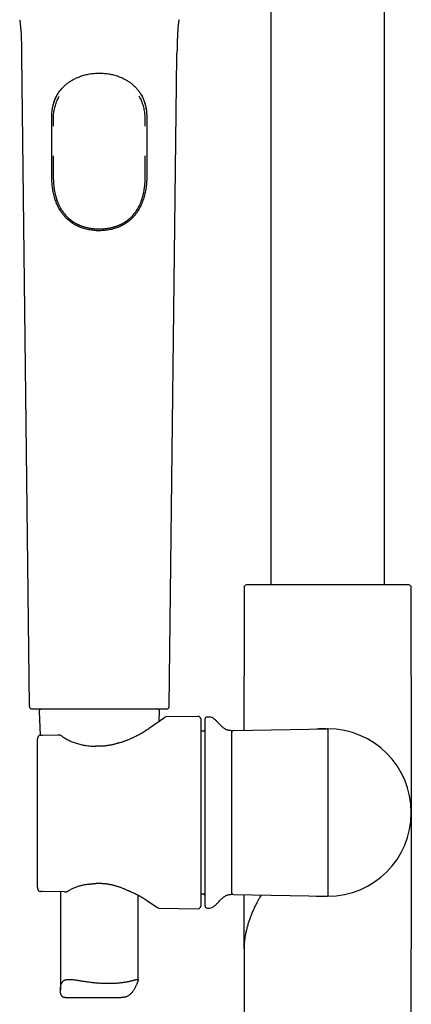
# Model space of a CAD drawing. Header units: millimetres. Extents: x 8 to 839, y 12 to 2009.
# Tile 18 of 22: x 360 to 435, y 1498 to 1688. Entities that reach past the tile are written whole.
import ezdxf

# ---------------------------------------------------------------- set-up
doc = ezdxf.new("R2010")
doc.units = ezdxf.units.MM

msp = doc.modelspace()

# ---------------------------------------------------------------- linework, layer by layer
at = {"color": 7, "linetype": 'Continuous', "lineweight": 30}
for p, q in [((430.13, 1579.37), (430.13, 1946.72)), ((408.13, 1698.83), (408.13, 1579.37)), ((360.04, 1681.32), (361.53, 1555.9)), ((388.55, 1555.9), (390.04, 1681.32)), ((366.17, 1667.84), (366.17, 1668.62)), ((383.91, 1667.84), (383.91, 1668.62)), ((375.03, 1648.02), (375.04, 1648.02)), ((375.04, 1648.02), (375.05, 1648.02)), ((402.98, 1578.82), (402.98, 1561.72)), ((404.12, 1579.37), (403.44, 1579.32)), ((434.14, 1579.37), (404.12, 1579.37)), ((434.81, 1579.32), (434.14, 1579.37)), ((435.28, 1561.72), (435.28, 1578.82)), ((402.98, 1561.72), (402.98, 1561.71)), ((402.98, 1561.71), (402.98, 1561.72)), ((402.98, 1561.72), (402.98, 1561.72)), ((402.98, 1551.27), (402.98, 1561.72)), ((435.28, 1561.71), (435.28, 1561.72)), ((435.28, 1561.71), (435.28, 1561.72)), ((435.28, 1561.72), (435.28, 1535.4)), ((363.41, 1554.88), (363.61, 1550.34)), ((386.59, 1553.03), (386.67, 1554.88)), ((384.93, 1551.86), (387.64, 1553.76)), ((394.12, 1553.96), (387.91, 1553.85)), ((394.63, 1553.46), (394.63, 1535.4)), ((396.34, 1553.84), (395.92, 1553.84)), ((364.11, 1550.35), (367.2, 1550.39)), ((395.14, 1551.09), (394.63, 1551.08)), ((400.63, 1519.87), (400.63, 1550.94)), ((400.92, 1551.24), (419.13, 1551.55)), ((419.13, 1551.55), (419.13, 1535.4)), ((363.13, 1520.93), (363.13, 1549.55)), ((394.63, 1535.4), (394.63, 1517.35)), ((419.13, 1535.4), (419.13, 1519.25)), ((435.28, 1535.4), (435.28, 1509.08)), ((368.33, 1520.1), (364.11, 1520.14)), ((367.54, 1520.11), (367.54, 1501.19)), ((368.61, 1520.11), (368.64, 1520.11)), ((382.54, 1503.09), (382.54, 1519.41)), ((384.22, 1518.41), (386.28, 1517.06)), ((394.63, 1519.73), (395.14, 1519.71)), ((400.92, 1519.57), (419.13, 1519.25)), ((402.98, 1509.08), (402.98, 1519.54)), ((386.54, 1516.98), (394.12, 1516.85)), ((395.92, 1516.97), (396.34, 1516.96)), ((402.98, 1509.1), (402.98, 1509.08)), ((402.98, 1509.08), (402.98, 1464.18)), ((402.98, 1509.08), (402.98, 1509.08)), ((402.98, 1509.08), (402.98, 1509.08)), ((435.28, 1509.08), (435.28, 1509.1)), ((435.28, 1464.18), (435.28, 1509.08)), ((435.28, 1509.08), (435.28, 1509.08)), ((435.28, 1509.08), (435.28, 1509.08)), ((368.43, 1499.72), (379.28, 1499.72))]:
    msp.add_line(p, q, dxfattribs=at)
for centre, radius, start, end in [((403.48, 1578.82), 0.5, 93.928, 180), ((434.78, 1578.82), 0.5, 0, 86.072), ((363.91, 1554.9), 0.5, 90, 182.4813), ((386.17, 1554.9), 0.5, 357.5187, 90), ((387.93, 1553.35), 0.5, 91.2418, 124.969), ((394.13, 1553.46), 0.5, 0, 91), ((395.93, 1553.34), 0.5, 91, 180), ((396.36, 1552.84), 1, 61.7897, 91), ((363.69, 1549.84), 0.5, 90.8202, 154.3878), ((367.2, 1549.89), 0.5, 63.0662, 90.8202), ((395.13, 1551.39), 0.3, 272, 0), ((400.33, 1550.93), 0.3, 0, 90.8412), ((400.93, 1550.94), 0.3, 91, 180), ((419.13, 1535.4), 16.15, 270, 90), ((367.43, 1549.78), 0.5, 54.931, 63.5471), ((378.81, 1548.33), 0.5, 105.5725, 108.1678), ((374.39, 1547.71), 0.5, 86.6138, 89.8504), ((363.69, 1520.64), 0.5, 205.3811, 269.5275), ((363.69, 1520.64), 0.5, 205.3163, 269.5275), ((372.9, 1522.06), 0.5, 276.8712, 279.712), ((381.07, 1520.68), 0.5, 243.9965, 246.6851), ((395.13, 1519.41), 0.3, 0, 88), ((400.33, 1519.88), 0.3, 269.1588, 0), ((400.93, 1519.87), 0.3, 180, 269), ((386.55, 1517.48), 0.5, 236.7746, 268.6945), ((394.13, 1517.35), 0.5, 269, 0), ((395.93, 1517.47), 0.5, 180, 269), ((396.36, 1517.96), 1, 269, 298.2103)]:
    msp.add_arc(centre, radius, start, end, dxfattribs=at)
for points, knots in [([(359.67, 1688.39), (359.7, 1688.24), (359.74, 1687.92), (359.8, 1687.37), (359.86, 1686.76), (359.91, 1686.09), (359.95, 1685.42), (359.97, 1684.75), (360, 1684), (360.01, 1683.21), (360.02, 1682.64), (360.03, 1682.38)], [0, 0, 0, 0, 0.078957, 0.163285, 0.275438, 0.386731, 0.4977, 0.608859, 0.720694, 0.868877, 1, 1, 1, 1]), ([(390.41, 1688.39), (390.39, 1688.27), (390.34, 1687.91), (390.27, 1687.29), (390.2, 1686.54), (390.15, 1685.78), (390.12, 1685.01), (390.09, 1684.17), (390.07, 1683.29), (390.06, 1682.67), (390.05, 1682.38)], [0, 0, 0, 0, 0.061624, 0.186375, 0.31232, 0.438908, 0.565572, 0.691741, 0.855347, 1, 1, 1, 1]), ([(360.03, 1682.38), (360.03, 1682.37), (360.03, 1682.34), (360.03, 1682.26), (360.03, 1682.16), (360.03, 1682.04), (360.04, 1681.9), (360.04, 1681.73), (360.04, 1681.53), (360.04, 1681.4), (360.04, 1681.32)], [0, 0, 0, 0, 0.066947, 0.157101, 0.256942, 0.370175, 0.499445, 0.646632, 0.813121, 1, 1, 1, 1]), ([(390.04, 1681.32), (390.04, 1681.4), (390.04, 1681.53), (390.04, 1681.73), (390.04, 1681.9), (390.05, 1682.04), (390.05, 1682.16), (390.05, 1682.26), (390.05, 1682.34), (390.05, 1682.37), (390.05, 1682.38)], [0, 0, 0, 0, 0.18687, 0.353351, 0.500531, 0.629795, 0.743022, 0.842858, 0.933007, 1, 1, 1, 1]), ([(365.93, 1670.7), (365.93, 1670.72), (365.94, 1670.77), (365.95, 1670.87), (365.96, 1670.99), (365.99, 1671.17), (366.03, 1671.39), (366.08, 1671.67), (366.16, 1671.97), (366.25, 1672.3), (366.36, 1672.63), (366.49, 1672.99), (366.66, 1673.36), (366.85, 1673.75), (367.07, 1674.12), (367.3, 1674.47), (367.55, 1674.79), (367.8, 1675.1), (368.06, 1675.38), (368.33, 1675.64), (368.6, 1675.88), (368.87, 1676.1), (369.14, 1676.3), (369.4, 1676.48), (369.67, 1676.65), (369.98, 1676.83), (370.3, 1677), (370.65, 1677.17), (371.01, 1677.32), (371.41, 1677.47), (371.84, 1677.61), (372.27, 1677.74), (372.7, 1677.84), (373.13, 1677.92), (373.58, 1677.99), (374.05, 1678.04), (374.54, 1678.07), (374.87, 1678.08), (375.04, 1678.08)], [0, 0, 0, 0, 0.005444, 0.013383, 0.022842, 0.033883, 0.053437, 0.073943, 0.09835, 0.12394, 0.150712, 0.17865, 0.212018, 0.246589, 0.280642, 0.313947, 0.346474, 0.378224, 0.409204, 0.438822, 0.467706, 0.495847, 0.523432, 0.546746, 0.572223, 0.599867, 0.629683, 0.658662, 0.689416, 0.721957, 0.756291, 0.792434, 0.823927, 0.856655, 0.890632, 0.925847, 0.962292, 1, 1, 1, 1]), ([(375.04, 1678.08), (375.21, 1678.08), (375.54, 1678.07), (376.03, 1678.04), (376.5, 1677.99), (376.95, 1677.92), (377.38, 1677.84), (377.81, 1677.74), (378.24, 1677.61), (378.67, 1677.47), (379.07, 1677.32), (379.43, 1677.17), (379.76, 1677.01), (380.06, 1676.85), (380.32, 1676.7), (380.56, 1676.56), (380.78, 1676.41), (380.98, 1676.27), (381.21, 1676.1), (381.46, 1675.9), (381.74, 1675.65), (382, 1675.39), (382.25, 1675.13), (382.47, 1674.87), (382.69, 1674.59), (382.89, 1674.29), (383.09, 1673.98), (383.28, 1673.65), (383.45, 1673.31), (383.6, 1672.97), (383.72, 1672.63), (383.83, 1672.3), (383.92, 1671.97), (383.99, 1671.7), (384.04, 1671.49), (384.07, 1671.32), (384.09, 1671.16), (384.12, 1671.01), (384.13, 1670.88), (384.14, 1670.78), (384.15, 1670.73), (384.15, 1670.71)], [0, 0, 0, 0, 0.037756, 0.074247, 0.109506, 0.143526, 0.176296, 0.207828, 0.244016, 0.278394, 0.310975, 0.341768, 0.370783, 0.396254, 0.420159, 0.4425, 0.46328, 0.482504, 0.500827, 0.530252, 0.560494, 0.591543, 0.618643, 0.646334, 0.674619, 0.703502, 0.73297, 0.763011, 0.793245, 0.822395, 0.850368, 0.877173, 0.902796, 0.927233, 0.940405, 0.953209, 0.965635, 0.976919, 0.987034, 0.995471, 1, 1, 1, 1]), ([(383.19, 1673.8), (383.26, 1673.67), (383.4, 1673.42), (383.58, 1673.01), (383.73, 1672.59), (383.87, 1672.17), (383.98, 1671.74), (384.06, 1671.33), (384.13, 1670.9), (384.17, 1670.47), (384.2, 1670.04), (384.21, 1669.75), (384.21, 1669.61)], [0, 0, 0, 0, 0.103367, 0.208098, 0.312933, 0.417661, 0.514414, 0.61147, 0.70872, 0.806015, 0.903176, 1, 1, 1, 1]), ([(365.87, 1669.61), (365.87, 1669.71), (365.88, 1669.91), (365.89, 1670.27), (365.93, 1670.69), (365.99, 1671.17), (366.08, 1671.65), (366.2, 1672.11), (366.33, 1672.54), (366.47, 1672.93), (366.62, 1673.27), (366.73, 1673.49), (366.78, 1673.59)], [0, 0, 0, 0, 0.071371, 0.142739, 0.258734, 0.375122, 0.491644, 0.608032, 0.724026, 0.819501, 0.915047, 1, 1, 1, 1]), ([(366.17, 1668.62), (366.17, 1668.75), (366.17, 1669.01), (366.17, 1669.4), (366.19, 1669.79), (366.23, 1670.21), (366.28, 1670.66), (366.37, 1671.14), (366.49, 1671.61), (366.63, 1672.08), (366.74, 1672.39), (366.8, 1672.55)], [0, 0, 0, 0, 0.09641, 0.192806, 0.289459, 0.386108, 0.506918, 0.627727, 0.749961, 0.872192, 1, 1, 1, 1]), ([(366.8, 1672.55), (366.86, 1672.7), (366.98, 1672.98), (367.15, 1673.34), (367.27, 1673.54), (367.31, 1673.61)], [0, 0, 0, 0, 0.394838, 0.790957, 1, 1, 1, 1]), ([(383.28, 1672.55), (383.22, 1672.7), (383.1, 1672.98), (382.93, 1673.34), (382.81, 1673.54), (382.77, 1673.61)], [0, 0, 0, 0, 0.3946114, 0.7905008, 1, 1, 1, 1]), ([(383.91, 1668.62), (383.91, 1668.78), (383.91, 1669.11), (383.89, 1669.59), (383.87, 1670.07), (383.81, 1670.56), (383.73, 1671.04), (383.62, 1671.53), (383.48, 1672), (383.36, 1672.34), (383.29, 1672.53), (383.28, 1672.55)], [0, 0, 0, 0, 0.120088, 0.240259, 0.360304, 0.480218, 0.604387, 0.728751, 0.853102, 0.977254, 1, 1, 1, 1]), ([(365.87, 1658.07), (365.87, 1658.27), (365.87, 1659.27), (365.87, 1661.69), (365.87, 1665.34), (365.87, 1668.18), (365.87, 1669.61)], [0, 0, 0, 0, 0.052008, 0.260038, 0.630019, 1, 1, 1, 1]), ([(384.21, 1669.61), (384.21, 1669.41), (384.21, 1668.41), (384.21, 1666.61), (384.21, 1663.98), (384.21, 1661.65), (384.21, 1659.6), (384.21, 1658.58), (384.21, 1658.07)], [0, 0, 0, 0, 0.0520101, 0.2600506, 0.4680911, 0.7340454, 0.8670234, 1, 1, 1, 1]), ([(366.17, 1658.69), (366.17, 1659.1), (366.17, 1659.93), (366.17, 1661.07), (366.17, 1661.8), (366.17, 1662.12)], [0, 0, 0, 0, 0.3603811, 0.7207605, 1, 1, 1, 1]), ([(383.9, 1658.69), (383.91, 1659.1), (383.91, 1659.93), (383.91, 1661.07), (383.91, 1661.8), (383.91, 1662.12)], [0, 0, 0, 0, 0.360397, 0.720792, 1, 1, 1, 1]), ([(366.18, 1657.56), (366.18, 1657.57), (366.17, 1657.76), (366.18, 1658.14), (366.18, 1658.51), (366.17, 1658.69)], [0, 0, 0, 0, 0.035898, 0.517877, 1, 1, 1, 1]), ([(383.9, 1657.56), (383.9, 1657.57), (383.91, 1657.76), (383.9, 1658.14), (383.9, 1658.51), (383.9, 1658.69)], [0, 0, 0, 0, 0.035661, 0.517759, 1, 1, 1, 1]), ([(375.04, 1647.67), (374.94, 1647.67), (374.74, 1647.67), (374.38, 1647.68), (373.96, 1647.72), (373.47, 1647.77), (373, 1647.85), (372.53, 1647.95), (372.07, 1648.08), (371.62, 1648.23), (371.18, 1648.4), (370.75, 1648.6), (370.34, 1648.82), (369.95, 1649.05), (369.59, 1649.3), (369.26, 1649.56), (368.92, 1649.86), (368.58, 1650.19), (368.23, 1650.57), (367.92, 1650.98), (367.62, 1651.4), (367.36, 1651.83), (367.12, 1652.27), (366.9, 1652.72), (366.71, 1653.18), (366.54, 1653.66), (366.39, 1654.15), (366.25, 1654.66), (366.13, 1655.2), (366.04, 1655.76), (365.96, 1656.34), (365.91, 1656.91), (365.88, 1657.49), (365.88, 1657.88), (365.87, 1658.07)], [0, 0, 0, 0, 0.018573, 0.037146, 0.067205, 0.097341, 0.127498, 0.157624, 0.187674, 0.217764, 0.247935, 0.278136, 0.308311, 0.338405, 0.366222, 0.394059, 0.421878, 0.455544, 0.489293, 0.523078, 0.556841, 0.590518, 0.622903, 0.655309, 0.687694, 0.720075, 0.752477, 0.784859, 0.820624, 0.856479, 0.892393, 0.928322, 0.964212, 1, 1, 1, 1]), ([(366.18, 1657.56), (366.18, 1657.55), (366.19, 1657.5), (366.19, 1657.39), (366.19, 1657.23), (366.2, 1657.05), (366.22, 1656.84), (366.23, 1656.62), (366.25, 1656.39), (366.28, 1656.15), (366.31, 1655.91), (366.34, 1655.66), (366.38, 1655.43), (366.42, 1655.22), (366.46, 1655.02), (366.5, 1654.82), (366.55, 1654.63), (366.59, 1654.46), (366.62, 1654.33), (366.65, 1654.23), (366.67, 1654.16), (366.68, 1654.11), (366.7, 1654.07), (366.71, 1654.02), (366.74, 1653.95), (366.76, 1653.85), (366.8, 1653.75), (366.83, 1653.65), (366.9, 1653.46), (367, 1653.19), (367.13, 1652.87), (367.26, 1652.59), (367.39, 1652.33), (367.54, 1652.06), (367.7, 1651.78), (367.89, 1651.48), (368.1, 1651.19), (368.33, 1650.9), (368.53, 1650.66), (368.71, 1650.47), (368.85, 1650.33), (368.99, 1650.19), (369.11, 1650.08), (369.21, 1650), (369.28, 1649.93), (369.35, 1649.87), (369.42, 1649.81), (369.51, 1649.75), (369.61, 1649.67), (369.73, 1649.58), (369.88, 1649.47), (370.06, 1649.35), (370.24, 1649.24), (370.42, 1649.14), (370.59, 1649.04), (370.76, 1648.95), (370.92, 1648.88), (371.07, 1648.81), (371.19, 1648.75), (371.3, 1648.71), (371.39, 1648.67), (371.45, 1648.65), (371.51, 1648.63), (371.55, 1648.61), (371.6, 1648.59), (371.66, 1648.57), (371.75, 1648.54), (371.87, 1648.5), (372.03, 1648.45), (372.22, 1648.39), (372.45, 1648.33), (372.71, 1648.27), (372.98, 1648.21), (373.27, 1648.16), (373.59, 1648.11), (373.93, 1648.07), (374.3, 1648.04), (374.67, 1648.03), (374.92, 1648.03), (375.03, 1648.03)], [0, 0, 0, 0, 0.003377, 0.015371, 0.02779, 0.041038, 0.054785, 0.069699, 0.085433, 0.101414, 0.11765, 0.134147, 0.15091, 0.164273, 0.177809, 0.19152, 0.205067, 0.216713, 0.226209, 0.23355, 0.237615, 0.240478, 0.242844, 0.246598, 0.251847, 0.258459, 0.265984, 0.273473, 0.280907, 0.307007, 0.332395, 0.350943, 0.370806, 0.391996, 0.414524, 0.438402, 0.464577, 0.490175, 0.515129, 0.529527, 0.543693, 0.557408, 0.569314, 0.577804, 0.584811, 0.590469, 0.596581, 0.603704, 0.611866, 0.62299, 0.63577, 0.650213, 0.666325, 0.679097, 0.692757, 0.706407, 0.718645, 0.729452, 0.738823, 0.746756, 0.752762, 0.757557, 0.761272, 0.764528, 0.767402, 0.771023, 0.777393, 0.786166, 0.797344, 0.810929, 0.826925, 0.845332, 0.86303, 0.882499, 0.903738, 0.926749, 0.951534, 0.9781, 1, 1, 1, 1]), ([(384.21, 1658.07), (384.2, 1657.87), (384.2, 1657.47), (384.17, 1656.87), (384.11, 1656.27), (384.03, 1655.67), (383.93, 1655.09), (383.8, 1654.54), (383.65, 1654.01), (383.48, 1653.49), (383.29, 1652.98), (383.07, 1652.49), (382.83, 1652.02), (382.57, 1651.57), (382.28, 1651.14), (381.97, 1650.73), (381.64, 1650.34), (381.28, 1649.97), (380.91, 1649.63), (380.51, 1649.32), (380.11, 1649.04), (379.67, 1648.78), (379.22, 1648.54), (378.73, 1648.33), (378.24, 1648.15), (377.72, 1648), (377.2, 1647.87), (376.67, 1647.78), (376.13, 1647.72), (375.59, 1647.68), (375.22, 1647.67), (375.04, 1647.67)], [0, 0, 0, 0, 0.037132, 0.074513, 0.111949, 0.149379, 0.186751, 0.221783, 0.256841, 0.291872, 0.326394, 0.360943, 0.395464, 0.429341, 0.463337, 0.497385, 0.53142, 0.565389, 0.599247, 0.631622, 0.664027, 0.696399, 0.730036, 0.763787, 0.797577, 0.831329, 0.864965, 0.898685, 0.932473, 0.966269, 1, 1, 1, 1]), ([(375.05, 1648.03), (375.16, 1648.03), (375.41, 1648.03), (375.78, 1648.04), (376.15, 1648.07), (376.49, 1648.11), (376.81, 1648.16), (377.1, 1648.21), (377.37, 1648.27), (377.63, 1648.33), (377.86, 1648.39), (378.05, 1648.45), (378.21, 1648.5), (378.33, 1648.54), (378.43, 1648.57), (378.49, 1648.6), (378.55, 1648.62), (378.62, 1648.64), (378.7, 1648.68), (378.81, 1648.72), (378.95, 1648.78), (379.1, 1648.85), (379.27, 1648.93), (379.46, 1649.02), (379.64, 1649.13), (379.84, 1649.24), (380.02, 1649.36), (380.2, 1649.47), (380.36, 1649.58), (380.49, 1649.68), (380.6, 1649.77), (380.69, 1649.84), (380.77, 1649.91), (380.86, 1649.98), (380.96, 1650.07), (381.07, 1650.17), (381.19, 1650.28), (381.31, 1650.41), (381.43, 1650.53), (381.55, 1650.66), (381.72, 1650.86), (381.94, 1651.13), (382.18, 1651.47), (382.39, 1651.79), (382.56, 1652.09), (382.71, 1652.38), (382.85, 1652.65), (382.97, 1652.91), (383.06, 1653.14), (383.13, 1653.32), (383.18, 1653.46), (383.23, 1653.61), (383.28, 1653.76), (383.33, 1653.89), (383.36, 1653.99), (383.38, 1654.06), (383.39, 1654.11), (383.41, 1654.16), (383.43, 1654.22), (383.45, 1654.32), (383.49, 1654.46), (383.53, 1654.62), (383.57, 1654.81), (383.62, 1655.01), (383.67, 1655.29), (383.74, 1655.66), (383.79, 1656.04), (383.82, 1656.36), (383.85, 1656.6), (383.86, 1656.83), (383.88, 1657.04), (383.89, 1657.23), (383.89, 1657.39), (383.89, 1657.5), (383.9, 1657.55), (383.9, 1657.56)], [0, 0, 0, 0, 0.021901, 0.048466, 0.073251, 0.096263, 0.117502, 0.13697, 0.154668, 0.173076, 0.189072, 0.202657, 0.213835, 0.222608, 0.228978, 0.233345, 0.237201, 0.241703, 0.247735, 0.25573, 0.265684, 0.276861, 0.289773, 0.304413, 0.319578, 0.333676, 0.350066, 0.364725, 0.37766, 0.38888, 0.398436, 0.406384, 0.413048, 0.420837, 0.430687, 0.440657, 0.452062, 0.464006, 0.476119, 0.488398, 0.500841, 0.530808, 0.561599, 0.586881, 0.610645, 0.632905, 0.653675, 0.67304, 0.692326, 0.702675, 0.713136, 0.72371, 0.734396, 0.744889, 0.751436, 0.756165, 0.759087, 0.76204, 0.766454, 0.773709, 0.783077, 0.794552, 0.807926, 0.821507, 0.834916, 0.865855, 0.895899, 0.912584, 0.929003, 0.944618, 0.958961, 0.97221, 0.984628, 0.996623, 1, 1, 1, 1]), ([(361.53, 1555.9), (361.54, 1555.86), (361.54, 1555.79), (361.57, 1555.7), (361.61, 1555.64), (361.63, 1555.61), (361.66, 1555.57), (361.71, 1555.52), (361.79, 1555.46), (361.88, 1555.42), (361.97, 1555.41), (362.01, 1555.4), (362.03, 1555.4)], [0, 0, 0, 0, 0.148669, 0.276068, 0.345958, 0.40239, 0.449965, 0.54523, 0.672109, 0.826351, 0.911468, 1, 1, 1, 1]), ([(362.03, 1555.4), (362.04, 1555.4), (362.04, 1555.4), (362.09, 1555.4), (362.17, 1555.4), (362.28, 1555.4), (362.42, 1555.4), (362.59, 1555.4), (362.79, 1555.4), (363.02, 1555.4), (363.28, 1555.4), (363.56, 1555.4), (363.88, 1555.4), (364.22, 1555.4), (364.59, 1555.4), (364.98, 1555.4), (365.4, 1555.4), (365.84, 1555.4), (366.3, 1555.4), (366.78, 1555.4), (367.29, 1555.4), (367.81, 1555.4), (368.35, 1555.4), (368.91, 1555.4), (369.48, 1555.4), (370.06, 1555.4), (370.66, 1555.4), (371.26, 1555.4), (371.88, 1555.4), (372.5, 1555.4), (373.13, 1555.4), (373.76, 1555.4), (374.4, 1555.4), (374.83, 1555.4), (375.04, 1555.4)], [0, 0, 0, 0, 0.0312951, 0.0625083, 0.0937151, 0.1249912, 0.1562886, 0.1875036, 0.2187118, 0.2499887, 0.2812839, 0.3124967, 0.3437023, 0.3749765, 0.4062675, 0.4374757, 0.4686766, 0.4999457, 0.5312394, 0.5624521, 0.5936595, 0.6249371, 0.6562404, 0.6874618, 0.7186769, 0.7499611, 0.7812602, 0.8124755, 0.8436826, 0.8749568, 0.9062601, 0.9374846, 0.9687061, 1, 1, 1, 1]), ([(375.04, 1555.4), (375.25, 1555.4), (375.68, 1555.4), (376.32, 1555.4), (376.95, 1555.4), (377.58, 1555.4), (378.2, 1555.4), (378.82, 1555.4), (379.42, 1555.4), (380.02, 1555.4), (380.6, 1555.4), (381.17, 1555.4), (381.73, 1555.4), (382.27, 1555.4), (382.79, 1555.4), (383.29, 1555.4), (383.78, 1555.4), (384.24, 1555.4), (384.68, 1555.4), (385.1, 1555.4), (385.49, 1555.4), (385.86, 1555.4), (386.2, 1555.4), (386.51, 1555.4), (386.8, 1555.4), (387.06, 1555.4), (387.29, 1555.4), (387.49, 1555.4), (387.66, 1555.4), (387.8, 1555.4), (387.91, 1555.4), (387.99, 1555.4), (388.03, 1555.4), (388.05, 1555.4), (388.05, 1555.4), (388.05, 1555.4)], [0, 0, 0, 0, 0.0312911, 0.0625029, 0.093711, 0.1249909, 0.156289, 0.1875062, 0.2187181, 0.2500004, 0.2813053, 0.3125276, 0.3437427, 0.3750262, 0.4063227, 0.4375355, 0.4687403, 0.5000125, 0.5313036, 0.5625129, 0.5937161, 0.6249887, 0.6562848, 0.687499, 0.7187068, 0.7499836, 0.7812818, 0.8124979, 0.8437072, 0.8749855, 0.9062822, 0.9374962, 0.968703, 0.9999783, 1, 1, 1, 1]), ([(388.05, 1555.4), (388.08, 1555.41), (388.16, 1555.41), (388.24, 1555.44), (388.3, 1555.47), (388.34, 1555.5), (388.38, 1555.53), (388.43, 1555.58), (388.49, 1555.66), (388.52, 1555.75), (388.54, 1555.83), (388.54, 1555.87), (388.55, 1555.9)], [0, 0, 0, 0, 0.148669, 0.276068, 0.345958, 0.40239, 0.449965, 0.54523, 0.672109, 0.826351, 0.911468, 1, 1, 1, 1]), ([(395.43, 1553.34), (395.43, 1553.34), (395.43, 1553.33), (395.43, 1553.31), (395.43, 1553.27), (395.43, 1553.22), (395.43, 1553.15), (395.43, 1553.06), (395.43, 1552.96), (395.43, 1552.85), (395.43, 1552.72), (395.43, 1552.58), (395.43, 1552.43), (395.43, 1552.26), (395.43, 1552.07), (395.43, 1551.85), (395.43, 1551.6), (395.43, 1551.33), (395.43, 1551.04), (395.43, 1550.74), (395.43, 1550.39), (395.43, 1550), (395.43, 1549.56), (395.43, 1549.09), (395.43, 1548.6), (395.43, 1548.12), (395.43, 1547.64), (395.43, 1547.18), (395.43, 1546.71), (395.43, 1546.23), (395.43, 1545.73), (395.43, 1545.25), (395.43, 1544.78), (395.43, 1544.34), (395.43, 1543.88), (395.43, 1543.42), (395.43, 1542.96), (395.43, 1542.49), (395.43, 1541.99), (395.43, 1541.48), (395.43, 1540.96), (395.43, 1540.43), (395.43, 1539.89), (395.43, 1539.35), (395.43, 1538.81), (395.43, 1538.22), (395.43, 1537.56), (395.43, 1536.85), (395.43, 1536.13), (395.43, 1535.64), (395.43, 1535.4)], [0, 0, 0, 0, 0.0186633, 0.0372946, 0.0559097, 0.0745248, 0.0931558, 0.1118188, 0.1313374, 0.1494504, 0.1675415, 0.1856256, 0.2037172, 0.2218312, 0.2399822, 0.2614578, 0.2828866, 0.3042931, 0.3257017, 0.3471368, 0.3686227, 0.3949369, 0.4211868, 0.4474173, 0.4736733, 0.4999997, 0.5219344, 0.5438192, 0.5656801, 0.5875432, 0.6094343, 0.6313796, 0.6497909, 0.6681653, 0.6865182, 0.7048649, 0.7232208, 0.7416013, 0.7600217, 0.7798106, 0.7995609, 0.8192916, 0.8390217, 0.8587706, 0.8785571, 0.897515, 0.9231373, 0.9487311, 0.9743381, 1, 1, 1, 1]), ([(400.32, 1551.23), (400.26, 1551.23), (400.12, 1551.23), (399.91, 1551.27), (399.7, 1551.33), (399.49, 1551.43), (399.29, 1551.54), (399.08, 1551.68), (398.87, 1551.85), (398.66, 1552.04), (398.45, 1552.25), (398.25, 1552.46), (398.05, 1552.67), (397.86, 1552.88), (397.66, 1553.08), (397.45, 1553.28), (397.25, 1553.45), (397.04, 1553.61), (396.9, 1553.69), (396.83, 1553.72)], [0, 0, 0, 0, 0.042384, 0.093666, 0.14477, 0.196358, 0.248829, 0.302343, 0.366705, 0.432175, 0.498256, 0.564316, 0.631085, 0.696932, 0.761663, 0.825148, 0.887378, 0.94854, 1, 1, 1, 1]), ([(363.68, 1550.34), (363.7, 1550.34), (363.72, 1550.35), (363.77, 1550.35), (363.83, 1550.35), (363.89, 1550.35), (363.94, 1550.35), (364, 1550.35), (364.05, 1550.35), (364.09, 1550.35), (364.11, 1550.35)], [0, 0, 0, 0, 0.180047, 0.359891, 0.501098, 0.642012, 0.731117, 0.820109, 0.9101, 1, 1, 1, 1]), ([(367.65, 1550.23), (367.61, 1550.25), (367.54, 1550.29), (367.46, 1550.32), (367.43, 1550.34)], [0, 0, 0, 0, 0.561583, 1, 1, 1, 1]), ([(378.68, 1548.81), (378.86, 1548.86), (379.24, 1548.97), (379.78, 1549.15), (380.32, 1549.35), (380.85, 1549.56), (381.36, 1549.79), (381.85, 1550.01), (382.3, 1550.24), (382.72, 1550.47), (383.13, 1550.7), (383.52, 1550.93), (383.9, 1551.17), (384.26, 1551.4), (384.61, 1551.64), (384.82, 1551.79), (384.92, 1551.86)], [0, 0, 0, 0, 0.072812, 0.14567, 0.218484, 0.292977, 0.367518, 0.442012, 0.51044, 0.578942, 0.647444, 0.715871, 0.78686, 0.857936, 0.929011, 1, 1, 1, 1]), ([(384.92, 1551.86), (384.92, 1551.86), (384.92, 1551.86), (384.92, 1551.86), (384.93, 1551.86), (384.93, 1551.86)], [0, 0, 0, 0, 0.406881, 0.754699, 1, 1, 1, 1]), ([(418.84, 1551.55), (418.84, 1551.55), (418.84, 1551.55), (418.83, 1551.55), (418.83, 1551.55), (418.82, 1551.55), (418.81, 1551.55), (418.8, 1551.55), (418.79, 1551.55), (418.77, 1551.55), (418.76, 1551.55), (418.74, 1551.55), (418.72, 1551.55), (418.7, 1551.55), (418.68, 1551.55), (418.65, 1551.55), (418.62, 1551.55), (418.59, 1551.55), (418.56, 1551.55), (418.52, 1551.55), (418.48, 1551.55), (418.45, 1551.55), (418.41, 1551.55), (418.36, 1551.55), (418.3, 1551.55), (418.24, 1551.55), (418.17, 1551.54), (418.11, 1551.54), (418.05, 1551.54), (418, 1551.54), (417.96, 1551.54), (417.92, 1551.54), (417.87, 1551.54), (417.83, 1551.54), (417.78, 1551.53), (417.73, 1551.53), (417.68, 1551.53), (417.63, 1551.53), (417.58, 1551.53), (417.53, 1551.53), (417.49, 1551.53), (417.45, 1551.53), (417.42, 1551.53), (417.4, 1551.53), (417.37, 1551.52), (417.33, 1551.52), (417.3, 1551.52), (417.28, 1551.52), (417.26, 1551.52), (417.23, 1551.52), (417.21, 1551.52), (417.18, 1551.52), (417.16, 1551.52), (417.13, 1551.52), (417.1, 1551.52), (417.07, 1551.52), (417.04, 1551.52), (417, 1551.52), (416.98, 1551.52), (416.96, 1551.52), (416.95, 1551.52)], [0, 0, 0, 0, 0.03829, 0.074898, 0.10982, 0.143053, 0.174596, 0.204447, 0.232604, 0.259066, 0.28497, 0.309011, 0.331192, 0.351514, 0.369978, 0.386588, 0.402301, 0.415911, 0.427431, 0.436884, 0.443134, 0.450188, 0.458402, 0.467771, 0.478518, 0.490459, 0.50359, 0.517047, 0.529761, 0.541745, 0.553074, 0.565448, 0.577679, 0.589768, 0.601716, 0.613696, 0.626548, 0.640384, 0.654487, 0.670501, 0.684552, 0.696649, 0.707399, 0.718894, 0.732097, 0.746342, 0.761627, 0.77112, 0.78141, 0.793455, 0.807289, 0.823215, 0.840996, 0.860635, 0.882129, 0.905479, 0.930217, 0.956744, 0.985057, 1, 1, 1, 1]), ([(419.13, 1551.55), (419.11, 1551.55), (419.09, 1551.55), (419.06, 1551.55), (419.05, 1551.55)], [0, 0, 0, 0, 0.493528, 1, 1, 1, 1]), ([(363.24, 1550.06), (363.23, 1550.04), (363.21, 1549.99), (363.18, 1549.9), (363.15, 1549.81), (363.13, 1549.71), (363.13, 1549.62), (363.13, 1549.57), (363.13, 1549.55)], [0, 0, 0, 0, 0.145304, 0.33054, 0.517478, 0.706326, 0.897168, 1, 1, 1, 1]), ([(367.72, 1550.19), (367.81, 1550.12), (368.01, 1549.99), (368.33, 1549.79), (368.66, 1549.6), (369.02, 1549.41), (369.4, 1549.23), (369.8, 1549.06), (370.2, 1548.91), (370.61, 1548.77), (371.04, 1548.64), (371.48, 1548.53), (371.94, 1548.43), (372.41, 1548.35), (372.89, 1548.29), (373.39, 1548.24), (373.89, 1548.21), (374.22, 1548.21), (374.39, 1548.21)], [0, 0, 0, 0, 0.0608, 0.121645, 0.182441, 0.245056, 0.307727, 0.370341, 0.430841, 0.491391, 0.551894, 0.614182, 0.676522, 0.738815, 0.803733, 0.868654, 0.934326, 1, 1, 1, 1]), ([(378.65, 1548.8), (378.61, 1548.79), (378.47, 1548.74), (378.24, 1548.67), (377.97, 1548.59), (377.7, 1548.52), (377.44, 1548.46), (377.17, 1548.4), (376.91, 1548.35), (376.65, 1548.31), (376.39, 1548.27), (376.13, 1548.24), (375.88, 1548.22), (375.63, 1548.2), (375.37, 1548.19), (375.12, 1548.19), (374.87, 1548.19), (374.64, 1548.19), (374.49, 1548.2), (374.42, 1548.2)], [0, 0, 0, 0, 0.036974, 0.104685, 0.171087, 0.236277, 0.300356, 0.363429, 0.425597, 0.486745, 0.546763, 0.606061, 0.664759, 0.722978, 0.780829, 0.83832, 0.895633, 0.953384, 1, 1, 1, 1]), ([(395.43, 1535.4), (395.43, 1535.23), (395.43, 1534.88), (395.43, 1534.35), (395.43, 1533.83), (395.43, 1533.31), (395.43, 1532.79), (395.43, 1532.26), (395.43, 1531.74), (395.43, 1531.23), (395.43, 1530.74), (395.43, 1530.25), (395.43, 1529.76), (395.43, 1529.28), (395.43, 1528.77), (395.43, 1528.24), (395.43, 1527.69), (395.43, 1527.15), (395.43, 1526.62), (395.43, 1526.1), (395.43, 1525.55), (395.43, 1524.98), (395.43, 1524.38), (395.43, 1523.81), (395.43, 1523.25), (395.43, 1522.75), (395.43, 1522.29), (395.43, 1521.88), (395.43, 1521.48), (395.43, 1521.1), (395.43, 1520.74), (395.43, 1520.41), (395.43, 1520.11), (395.43, 1519.85), (395.43, 1519.6), (395.43, 1519.36), (395.43, 1519.14), (395.43, 1518.92), (395.43, 1518.72), (395.43, 1518.53), (395.43, 1518.35), (395.43, 1518.18), (395.43, 1518.04), (395.43, 1517.91), (395.43, 1517.79), (395.43, 1517.69), (395.43, 1517.6), (395.43, 1517.52), (395.43, 1517.48), (395.43, 1517.47), (395.43, 1517.47)], [0, 0, 0, 0, 0.018666, 0.037299, 0.055914, 0.074529, 0.093159, 0.111819, 0.131337, 0.14945, 0.167541, 0.185626, 0.203717, 0.221831, 0.239982, 0.261458, 0.282887, 0.304293, 0.325702, 0.347137, 0.368623, 0.394937, 0.421187, 0.447417, 0.473673, 0.5, 0.521934, 0.543819, 0.56568, 0.587543, 0.609434, 0.63138, 0.649791, 0.668165, 0.686518, 0.704865, 0.723221, 0.741601, 0.760022, 0.779811, 0.799561, 0.819292, 0.839022, 0.858771, 0.878557, 0.897513, 0.923133, 0.948726, 0.974335, 1, 1, 1, 1]), ([(363.13, 1520.93), (363.13, 1520.92), (363.13, 1520.87), (363.13, 1520.79), (363.15, 1520.69), (363.17, 1520.59), (363.2, 1520.5), (363.23, 1520.45), (363.24, 1520.43)], [0, 0, 0, 0, 0.074002, 0.271828, 0.469215, 0.665669, 0.860803, 1, 1, 1, 1]), ([(364.11, 1520.14), (364.08, 1520.14), (364.03, 1520.14), (363.97, 1520.14), (363.91, 1520.14), (363.85, 1520.14), (363.79, 1520.14), (363.73, 1520.14), (363.7, 1520.14), (363.69, 1520.14)], [0, 0, 0, 0, 0.141333, 0.227807, 0.314416, 0.444319, 0.574502, 0.787039, 1, 1, 1, 1]), ([(368.33, 1520.1), (368.33, 1520.1), (368.43, 1520.1), (368.52, 1520.11), (368.61, 1520.11)], [0, 0, 0, 0, 0.020308, 1, 1, 1, 1]), ([(368.56, 1520.18), (368.56, 1520.18), (368.58, 1520.16), (368.6, 1520.13), (368.63, 1520.12), (368.64, 1520.11)], [0, 0, 0, 0, 0.025603, 0.569814, 1, 1, 1, 1]), ([(368.64, 1520.11), (368.66, 1520.12), (368.7, 1520.12), (368.76, 1520.15), (368.81, 1520.17), (368.84, 1520.18), (368.85, 1520.19), (368.85, 1520.19)], [0, 0, 0, 0, 0.276678, 0.552492, 0.769397, 0.988419, 1, 1, 1, 1]), ([(368.85, 1520.19), (368.98, 1520.27), (369.21, 1520.4), (369.48, 1520.53), (369.61, 1520.6), (369.64, 1520.61), (369.64, 1520.61)], [0, 0, 0, 0, 0.528577, 0.882268, 0.985383, 1, 1, 1, 1]), ([(372.96, 1521.56), (372.85, 1521.54), (372.62, 1521.51), (372.28, 1521.46), (371.94, 1521.39), (371.6, 1521.31), (371.26, 1521.22), (370.92, 1521.12), (370.58, 1521.01), (370.26, 1520.88), (369.94, 1520.75), (369.74, 1520.66), (369.64, 1520.61)], [0, 0, 0, 0, 0.094429, 0.188856, 0.284147, 0.379437, 0.481486, 0.583607, 0.685655, 0.790409, 0.895242, 1, 1, 1, 1]), ([(372.99, 1521.56), (373.07, 1521.58), (373.19, 1521.6), (373.31, 1521.61), (373.35, 1521.62)], [0, 0, 0, 0, 0.704546, 1, 1, 1, 1]), ([(373.26, 1521.74), (373.27, 1521.73), (373.28, 1521.7), (373.3, 1521.66), (373.32, 1521.63), (373.34, 1521.62), (373.34, 1521.62), (373.35, 1521.62)], [0, 0, 0, 0, 0.072108, 0.387998, 0.61186, 0.842213, 1, 1, 1, 1]), ([(373.35, 1521.62), (373.42, 1521.63), (373.58, 1521.65), (373.82, 1521.68), (374.06, 1521.71), (374.28, 1521.73), (374.5, 1521.75), (374.73, 1521.76), (374.96, 1521.76), (375.2, 1521.76), (375.44, 1521.75), (375.68, 1521.74), (375.92, 1521.72), (376.16, 1521.7), (376.4, 1521.67), (376.65, 1521.63), (376.89, 1521.59), (377.13, 1521.55), (377.38, 1521.49), (377.62, 1521.44), (377.87, 1521.37), (378.12, 1521.3), (378.37, 1521.23), (378.62, 1521.15), (378.87, 1521.07), (379.12, 1520.98), (379.37, 1520.88), (379.63, 1520.78), (379.88, 1520.67), (380.14, 1520.56), (380.39, 1520.45), (380.63, 1520.34), (380.78, 1520.27), (380.85, 1520.23)], [0, 0, 0, 0, 0.028338, 0.06078, 0.089864, 0.116507, 0.144697, 0.171862, 0.201308, 0.230888, 0.260541, 0.290198, 0.31978, 0.349286, 0.379253, 0.40951, 0.440132, 0.471195, 0.502774, 0.534849, 0.567417, 0.600647, 0.634427, 0.66863, 0.703234, 0.738861, 0.775094, 0.812021, 0.84973, 0.888291, 0.92716, 0.966679, 1, 1, 1, 1]), ([(384.22, 1518.41), (384.12, 1518.47), (383.93, 1518.6), (383.62, 1518.79), (383.29, 1518.99), (382.93, 1519.2), (382.56, 1519.41), (382.15, 1519.62), (381.73, 1519.83), (381.3, 1520.03), (381.01, 1520.16), (380.87, 1520.22)], [0, 0, 0, 0, 0.109732, 0.219593, 0.329456, 0.439191, 0.553221, 0.667391, 0.781562, 0.895593, 1, 1, 1, 1]), ([(396.83, 1517.08), (396.89, 1517.12), (397.04, 1517.2), (397.24, 1517.35), (397.45, 1517.53), (397.66, 1517.72), (397.87, 1517.95), (398.11, 1518.2), (398.38, 1518.48), (398.63, 1518.73), (398.86, 1518.94), (399.08, 1519.12), (399.31, 1519.28), (399.53, 1519.4), (399.75, 1519.49), (399.95, 1519.55), (400.14, 1519.58), (400.27, 1519.58), (400.32, 1519.58)], [0, 0, 0, 0, 0.051758, 0.112757, 0.174818, 0.238127, 0.302677, 0.38886, 0.476498, 0.564606, 0.630094, 0.694494, 0.757496, 0.819066, 0.866657, 0.913936, 0.961471, 1, 1, 1, 1]), ([(406.27, 1519.48), (406.2, 1519.35), (406.03, 1519.06), (405.78, 1518.61), (405.48, 1518.07), (405.17, 1517.46), (404.85, 1516.79), (404.56, 1516.11), (404.28, 1515.42), (404.03, 1514.73), (403.79, 1514.03), (403.59, 1513.32), (403.41, 1512.61), (403.27, 1511.95), (403.16, 1511.34), (403.08, 1510.78), (403.02, 1510.21), (402.98, 1509.66), (402.98, 1509.28), (402.98, 1509.1)], [0, 0, 0, 0, 0.03849, 0.086651, 0.134812, 0.201029, 0.267244, 0.333459, 0.399677, 0.467099, 0.53452, 0.60194, 0.669358, 0.736776, 0.789748, 0.842722, 0.895698, 0.948674, 1, 1, 1, 1]), ([(416.95, 1519.29), (416.96, 1519.29), (416.98, 1519.29), (417.01, 1519.29), (417.04, 1519.29), (417.07, 1519.29), (417.1, 1519.29), (417.13, 1519.29), (417.16, 1519.29), (417.18, 1519.29), (417.21, 1519.29), (417.23, 1519.29), (417.25, 1519.29), (417.28, 1519.28), (417.3, 1519.28), (417.32, 1519.28), (417.35, 1519.28), (417.38, 1519.28), (417.41, 1519.28), (417.43, 1519.28), (417.46, 1519.28), (417.49, 1519.28), (417.52, 1519.28), (417.56, 1519.28), (417.6, 1519.28), (417.64, 1519.28), (417.68, 1519.27), (417.72, 1519.27), (417.79, 1519.27), (417.87, 1519.27), (417.95, 1519.27), (418.01, 1519.27), (418.08, 1519.27), (418.16, 1519.26), (418.25, 1519.26), (418.32, 1519.26), (418.39, 1519.26), (418.44, 1519.26), (418.48, 1519.26), (418.51, 1519.26), (418.54, 1519.26), (418.56, 1519.26), (418.58, 1519.26), (418.61, 1519.26), (418.63, 1519.26), (418.65, 1519.25), (418.67, 1519.25), (418.7, 1519.25), (418.72, 1519.25), (418.74, 1519.25), (418.75, 1519.25), (418.77, 1519.25), (418.78, 1519.25), (418.8, 1519.25), (418.81, 1519.25), (418.82, 1519.26), (418.82, 1519.26), (418.83, 1519.26), (418.83, 1519.26), (418.84, 1519.26), (418.84, 1519.26)], [0, 0, 0, 0, 0.015213, 0.043999, 0.070932, 0.096011, 0.119234, 0.140236, 0.159448, 0.176868, 0.192497, 0.205788, 0.217437, 0.22745, 0.236597, 0.245414, 0.261766, 0.27684, 0.286822, 0.296151, 0.305242, 0.315576, 0.327289, 0.338107, 0.34989, 0.362454, 0.374502, 0.385787, 0.396361, 0.421264, 0.446778, 0.461308, 0.476942, 0.493774, 0.510544, 0.525401, 0.53832, 0.549292, 0.555702, 0.561279, 0.567398, 0.574527, 0.582676, 0.591853, 0.602063, 0.61331, 0.629129, 0.646637, 0.665838, 0.686734, 0.709326, 0.733614, 0.759598, 0.787279, 0.818094, 0.850769, 0.885299, 0.921683, 0.959918, 1, 1, 1, 1]), ([(419.05, 1519.25), (419.06, 1519.25), (419.09, 1519.25), (419.11, 1519.25), (419.13, 1519.25)], [0, 0, 0, 0, 0.506472, 1, 1, 1, 1]), ([(368.43, 1499.72), (368.38, 1499.72), (368.28, 1499.73), (368.15, 1499.75), (368.02, 1499.8), (367.91, 1499.87), (367.82, 1499.96), (367.74, 1500.09), (367.67, 1500.23), (367.62, 1500.4), (367.58, 1500.59), (367.56, 1500.81), (367.54, 1501.04), (367.54, 1501.28), (367.55, 1501.53), (367.58, 1501.77), (367.62, 1502.01), (367.67, 1502.24), (367.74, 1502.43), (367.81, 1502.58), (367.89, 1502.7), (367.97, 1502.81), (368.07, 1502.9), (368.18, 1502.99), (368.32, 1503.07), (368.5, 1503.13), (368.72, 1503.18), (368.96, 1503.21), (369.22, 1503.22), (369.48, 1503.21), (369.74, 1503.19), (370.02, 1503.16), (370.31, 1503.12), (370.62, 1503.08), (370.94, 1503.03), (371.27, 1502.98), (371.6, 1502.92), (371.95, 1502.87), (372.31, 1502.82), (372.68, 1502.76), (373.06, 1502.71), (373.46, 1502.66), (373.88, 1502.62), (374.3, 1502.57), (374.73, 1502.54), (375.16, 1502.51), (375.59, 1502.48), (376, 1502.47), (376.41, 1502.46), (376.81, 1502.45), (377.21, 1502.46), (377.61, 1502.47), (378, 1502.48), (378.37, 1502.51), (378.72, 1502.53), (379.06, 1502.57), (379.4, 1502.61), (379.73, 1502.65), (380.04, 1502.7), (380.33, 1502.75), (380.61, 1502.8), (380.88, 1502.86), (381.13, 1502.92), (381.36, 1502.97), (381.58, 1503.03), (381.77, 1503.08), (381.95, 1503.13), (382.1, 1503.17), (382.24, 1503.2), (382.35, 1503.21), (382.43, 1503.22), (382.5, 1503.2), (382.53, 1503.16), (382.54, 1503.11), (382.54, 1503.06), (382.53, 1502.99), (382.51, 1502.91), (382.47, 1502.82), (382.43, 1502.71), (382.38, 1502.59), (382.33, 1502.45), (382.25, 1502.28), (382.17, 1502.09), (382.06, 1501.87), (381.95, 1501.64), (381.82, 1501.4), (381.69, 1501.17), (381.54, 1500.93), (381.37, 1500.71), (381.19, 1500.5), (381, 1500.3), (380.81, 1500.15), (380.62, 1500.03), (380.46, 1499.94), (380.28, 1499.87), (380.1, 1499.81), (379.91, 1499.77), (379.67, 1499.74), (379.47, 1499.72), (379.32, 1499.72), (379.28, 1499.72)], [0, 0, 0, 0, 0.008082, 0.0173, 0.026517, 0.035993, 0.045469, 0.054691, 0.063917, 0.073342, 0.08277, 0.093731, 0.104704, 0.115681, 0.12665, 0.137851, 0.149066, 0.160268, 0.171451, 0.179299, 0.187153, 0.195, 0.203108, 0.211225, 0.219334, 0.2311, 0.242867, 0.254939, 0.267012, 0.277461, 0.287919, 0.298369, 0.309115, 0.31987, 0.330618, 0.34125, 0.351889, 0.362522, 0.37341, 0.384306, 0.395195, 0.406799, 0.418412, 0.430015, 0.441978, 0.453952, 0.465914, 0.477148, 0.48839, 0.499623, 0.5112, 0.522785, 0.534362, 0.545341, 0.556328, 0.567307, 0.578593, 0.589887, 0.601173, 0.612385, 0.623606, 0.634818, 0.646334, 0.657858, 0.669373, 0.680973, 0.692582, 0.704181, 0.716179, 0.728189, 0.740184, 0.752058, 0.763931, 0.772058, 0.780192, 0.788318, 0.796245, 0.804179, 0.812106, 0.8203, 0.828503, 0.836699, 0.847196, 0.857705, 0.868221, 0.878728, 0.889441, 0.900164, 0.91088, 0.921584, 0.932095, 0.942603, 0.949819, 0.957043, 0.964257, 0.97128, 0.978312, 0.985337, 0.996221, 1, 1, 1, 1])]:
    msp.add_open_spline(points, degree=3, knots=knots, dxfattribs=at)

doc.saveas('drawing.dxf')
